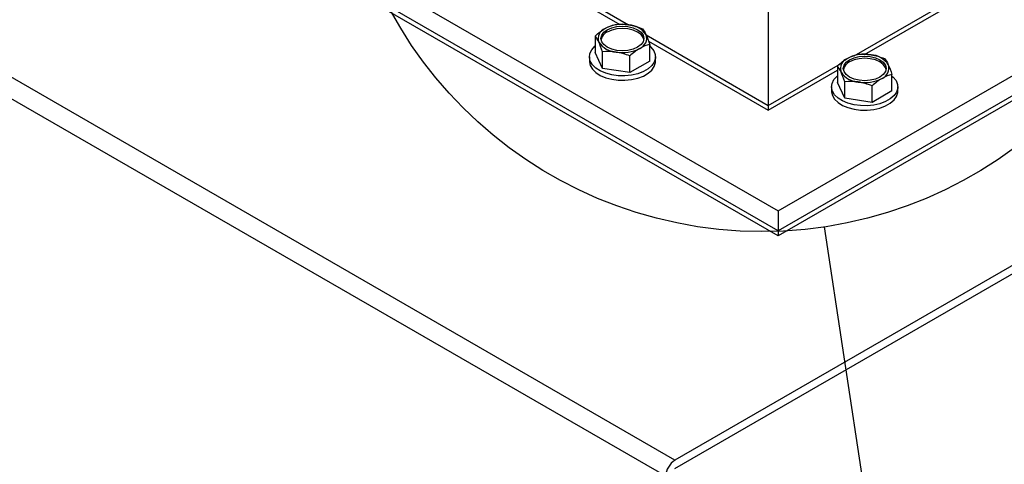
# Model space of a CAD drawing. Header units: inches. Extents: x 4 to 172, y 4 to 132.
# Tile 31 of 40: x 145.44 to 155.5, y 96.43 to 100.98. Entities that reach past the tile are written whole.
import ezdxf

# ---------------------------------------------------------------- set-up
doc = ezdxf.new("R2010")
doc.units = ezdxf.units.IN
doc.header["$LTSCALE"] = 16
doc.header["$MEASUREMENT"] = 0
doc.layers.add('TEXT', color=140, linetype='Continuous', lineweight=25)
doc.dimstyles.new('SLDDIMSTYLE3', dxfattribs={"dimtxt": 0.18, "dimasz": 2.08, "dimexe": 0, "dimexo": 0.0625, "dimgap": 0, "dimtad": 0, "dimtih": 1, "dimtoh": 1, "dimdec": 0, "dimrnd": 1e-09, "dimzin": 0, "dimdsep": 46, "dimtxsty": 'Standard', "dimblk1": 'NONE', "dimblk2": 'NONE', "dimsah": 1, "dimcen": 0.09, "dimadec": 0, "dimazin": 0, "dimtfac": 2.08, "dimtdec": 0, "dimtofl": 0, "dimtmove": 0, "dimatfit": 3, "dimldrblk": 'NONE', "dimfxl": 0, "dimfrac": 2, "dimtolj": 1, "dimtzin": 0, "dimarcsym": 0})

# ---------------------------------------------------------------- blocks, each defined once
blk = doc.blocks.new('_None')

msp = doc.modelspace()

# ---------------------------------------------------------------- linework, layer by layer
for p, q in [((169.177, 106.314), (152.131, 96.474)), ((152.131, 96.389), (169.177, 106.229)), ((153.185, 99.022), (165.206, 105.961)), ((165.206, 105.757), (153.185, 98.817)), ((165.206, 105.706), (153.185, 98.766)), ((143.286, 104.736), (153.185, 99.022)), ((153.185, 98.817), (143.286, 104.532)), ((153.185, 98.766), (143.286, 104.481)), ((153.083, 104.184), (153.083, 100.101)), ((152.131, 96.474), (139.315, 103.873)), ((152.036, 96.309), (139.22, 103.708)), ((153.963, 100.609), (155.558, 101.53)), ((150.785, 101.428), (151.657, 100.925)), ((150.786, 101.379), (151.569, 100.927)), ((154.067, 100.62), (155.382, 101.379)), ((151.315, 100.81), (151.315, 100.64)), ((151.836, 100.821), (153.083, 100.101)), ((151.86, 100.759), (153.084, 100.052)), ((151.873, 100.554), (151.873, 100.724)), ((151.256, 100.597), (151.256, 100.552)), ((151.39, 100.479), (151.315, 100.64)), ((151.39, 100.479), (151.39, 100.649)), ((151.669, 100.436), (151.669, 100.606)), ((151.932, 100.552), (151.932, 100.597)), ((151.873, 100.554), (151.669, 100.436)), ((153.083, 100.101), (153.821, 100.527)), ((153.79, 100.504), (153.79, 100.334)), ((151.669, 100.436), (151.39, 100.479)), ((153.084, 100.052), (153.79, 100.46)), ((154.348, 100.248), (154.348, 100.418)), ((153.731, 100.291), (153.731, 100.246)), ((153.865, 100.173), (153.79, 100.334)), ((153.865, 100.173), (153.865, 100.343)), ((154.144, 100.13), (154.144, 100.3)), ((154.407, 100.246), (154.407, 100.291)), ((154.348, 100.248), (154.144, 100.13)), ((153.084, 100.102), (153.084, 100.052)), ((154.144, 100.13), (153.865, 100.173)), ((153.185, 99.022), (153.185, 98.817)), ((153.185, 98.817), (153.185, 98.766))]:
    msp.add_line(p, q)
at = {"flags": 128}
for points in [[(151.439, 100.874), (151.485, 100.894), (151.538, 100.907), (151.594, 100.911), (151.651, 100.907), (151.703, 100.894), (151.749, 100.874), (151.784, 100.848), (151.805, 100.818), (151.813, 100.785), (151.805, 100.752), (151.784, 100.722), (151.749, 100.696), (151.703, 100.676), (151.651, 100.663), (151.594, 100.659), (151.538, 100.663), (151.485, 100.676), (151.439, 100.696), (151.405, 100.722), (151.383, 100.752), (151.375, 100.785), (151.383, 100.818), (151.405, 100.848), (151.439, 100.874)], [(151.812, 100.773), (151.805, 100.794), (151.784, 100.825), (151.749, 100.851), (151.703, 100.871), (151.651, 100.884), (151.594, 100.888), (151.538, 100.884), (151.485, 100.871), (151.439, 100.851)], [(151.873, 100.708), (151.885, 100.696), (151.914, 100.66), (151.929, 100.622), (151.931, 100.582), (151.919, 100.544), (151.894, 100.507), (151.856, 100.474), (151.808, 100.446), (151.751, 100.424), (151.687, 100.41), (151.62, 100.403), (151.551, 100.404), (151.485, 100.413), (151.423, 100.429), (151.368, 100.453), (151.322, 100.482), (151.287, 100.516), (151.265, 100.553), (151.256, 100.592), (151.261, 100.632), (151.28, 100.67), (151.312, 100.705), (151.315, 100.708)], [(153.914, 100.568), (153.96, 100.588), (154.012, 100.601), (154.069, 100.605), (154.126, 100.601), (154.178, 100.588), (154.224, 100.568), (154.258, 100.542), (154.28, 100.512), (154.288, 100.479), (154.28, 100.446), (154.258, 100.416), (154.224, 100.39), (154.178, 100.37), (154.126, 100.357), (154.069, 100.353), (154.012, 100.357), (153.96, 100.37), (153.914, 100.39), (153.88, 100.416), (153.858, 100.446), (153.85, 100.479), (153.858, 100.512), (153.88, 100.542), (153.914, 100.568)], [(151.256, 100.552), (151.256, 100.547), (151.265, 100.508), (151.287, 100.471), (151.322, 100.437), (151.368, 100.408), (151.423, 100.384), (151.485, 100.368), (151.551, 100.359), (151.62, 100.358), (151.687, 100.365), (151.751, 100.379), (151.808, 100.401), (151.856, 100.429), (151.894, 100.462), (151.919, 100.499), (151.931, 100.538), (151.932, 100.552)], [(154.287, 100.467), (154.28, 100.488), (154.258, 100.519), (154.224, 100.545), (154.178, 100.565), (154.126, 100.577), (154.069, 100.582), (154.012, 100.577), (153.96, 100.565), (153.914, 100.545)], [(154.348, 100.401), (154.36, 100.39), (154.389, 100.354), (154.404, 100.316), (154.406, 100.276), (154.394, 100.237), (154.369, 100.201), (154.331, 100.168), (154.283, 100.14), (154.225, 100.118), (154.162, 100.104), (154.095, 100.097), (154.026, 100.098), (153.96, 100.107), (153.898, 100.123), (153.842, 100.146), (153.797, 100.176), (153.762, 100.21), (153.74, 100.247), (153.731, 100.286), (153.736, 100.326), (153.755, 100.364), (153.787, 100.399), (153.79, 100.401)], [(153.731, 100.246), (153.731, 100.241), (153.74, 100.202), (153.762, 100.165), (153.797, 100.131), (153.842, 100.101), (153.898, 100.078), (153.96, 100.062), (154.026, 100.053), (154.095, 100.052), (154.162, 100.059), (154.225, 100.073), (154.283, 100.095), (154.331, 100.123), (154.369, 100.156), (154.394, 100.193), (154.406, 100.231), (154.407, 100.246)]]:
    msp.add_lwpolyline(points, dxfattribs=at)
for centre, radius, start, end in [((151.594, 100.546), 0.384, 80.2289, 117.3572), ((151.645, 100.697), 0.228, 33.4389, 86.5665), ((151.456, 100.784), 0.11, 110.7421, 199.461), ((151.488, 100.747), 0.115, 115.0211, 166.6947), ((151.732, 100.786), 0.11, 290.7421, 19.461), ((151.543, 100.874), 0.228, 213.4389, 266.5665), ((151.595, 101.024), 0.384, 260.2289, 297.3572), ((154.069, 100.24), 0.384, 80.2289, 117.3572), ((154.12, 100.391), 0.228, 33.4389, 86.5665), ((153.931, 100.478), 0.11, 110.7421, 199.461), ((153.963, 100.441), 0.115, 115.0211, 166.6947), ((154.207, 100.48), 0.11, 290.7421, 19.461), ((154.018, 100.567), 0.228, 213.4389, 266.5665), ((154.069, 100.718), 0.384, 260.2289, 297.3572), ((152.243, 96.3), 0.207, 122.6055, 177.3945)]:
    msp.add_arc(centre, radius, start, end)
for points in [[(151.417, 100.887), (151.452, 100.907), (151.486, 100.92), (151.519, 100.928)], [(151.519, 100.928), (151.565, 100.932), (151.611, 100.932), (151.659, 100.925)], [(151.659, 100.925), (151.706, 100.917), (151.753, 100.903), (151.798, 100.885)], [(151.315, 100.81), (151.349, 100.84), (151.383, 100.867), (151.417, 100.887)], [(151.353, 100.748), (151.34, 100.775), (151.327, 100.795), (151.315, 100.81)], [(151.798, 100.885), (151.81, 100.87), (151.823, 100.85), (151.836, 100.822)], [(151.836, 100.822), (151.848, 100.795), (151.861, 100.761), (151.873, 100.724)], [(151.39, 100.649), (151.378, 100.686), (151.365, 100.72), (151.353, 100.748)], [(151.873, 100.724), (151.84, 100.716), (151.806, 100.703), (151.771, 100.683)], [(151.529, 100.646), (151.482, 100.653), (151.436, 100.653), (151.39, 100.649)], [(151.669, 100.606), (151.623, 100.624), (151.577, 100.638), (151.529, 100.646)], [(151.771, 100.683), (151.736, 100.663), (151.702, 100.636), (151.669, 100.606)], [(153.892, 100.581), (153.927, 100.601), (153.961, 100.614), (153.994, 100.622)], [(153.994, 100.622), (154.04, 100.626), (154.086, 100.626), (154.134, 100.618)], [(154.134, 100.618), (154.181, 100.611), (154.228, 100.597), (154.273, 100.579)], [(153.79, 100.504), (153.824, 100.534), (153.857, 100.561), (153.892, 100.581)], [(153.828, 100.442), (153.815, 100.469), (153.802, 100.489), (153.79, 100.504)], [(154.273, 100.579), (154.285, 100.563), (154.298, 100.544), (154.31, 100.516)], [(154.31, 100.516), (154.323, 100.489), (154.336, 100.455), (154.348, 100.418)], [(153.865, 100.343), (153.853, 100.38), (153.84, 100.414), (153.828, 100.442)], [(154.348, 100.418), (154.314, 100.409), (154.281, 100.397), (154.246, 100.377)], [(154.004, 100.34), (153.957, 100.347), (153.91, 100.347), (153.865, 100.343)], [(154.144, 100.3), (154.098, 100.318), (154.052, 100.332), (154.004, 100.34)], [(154.246, 100.377), (154.211, 100.357), (154.177, 100.33), (154.144, 100.3)]]:
    msp.add_open_spline(points, degree=3)
at = {"layer": 'TEXT'}
msp.add_circle((153.019, 103.126), 4.315, dxfattribs=at)

# ---------------------------------------------------------------- leaders
at = {"layer": 'TEXT', "has_arrowhead": 0}
msp.add_leader([(159.936, 57.128), (153.66, 98.859)], dimstyle='SLDDIMSTYLE3', dxfattribs=at)

doc.saveas('drawing.dxf')
